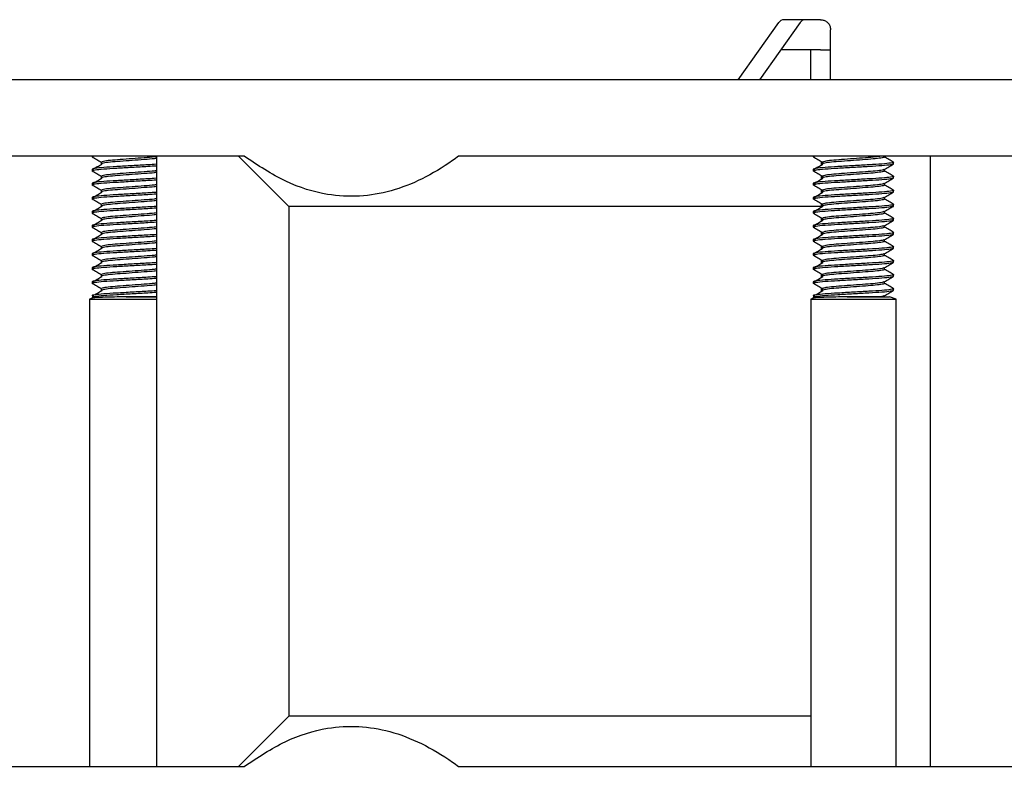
# Model space of a CAD drawing. Header units: millimetres. Extents: x 16 to 577, y 6 to 416.
# Tile 40 of 119: x 239.35 to 249.15, y 238.58 to 246.16. Entities that reach past the tile are written whole.
import ezdxf

# ---------------------------------------------------------------- set-up
doc = ezdxf.new("R2010")
doc.units = ezdxf.units.MM
doc.layers.add('SLD-0', color=7, linetype='Continuous')
doc.styles.add('SLDTEXTSTYLE0', font='TXT', dxfattribs={"width": 0.605})
doc.dimstyles.new('SLDDIMSTYLE0', dxfattribs={"dimtxt": 3.5, "dimasz": 3.5, "dimexe": 0, "dimexo": 0.0625, "dimgap": 0.875, "dimtad": 1, "dimlfac": 5, "dimrnd": 1e-09, "dimzin": 12, "dimdsep": 46, "dimtxsty": 'SLDTEXTSTYLE0', "dimsah": 1, "dimcen": 0.09, "dimadec": 0, "dimazin": 3, "dimtfac": 1, "dimtofl": 0, "dimtmove": 0, "dimatfit": 3, "dimfxl": 1, "dimfrac": 2, "dimtolj": 1, "dimtzin": 12, "dimarcsym": 0})
doc.dimstyles.new('SLDDIMSTYLE1', dxfattribs={"dimtxt": 3.5, "dimasz": 3.5, "dimexe": 0, "dimexo": 0.0625, "dimgap": 0.875, "dimtad": 1, "dimlfac": 5, "dimrnd": 1e-09, "dimzin": 12, "dimdsep": 46, "dimtxsty": 'SLDTEXTSTYLE0', "dimsah": 1, "dimcen": 0.09, "dimadec": 0, "dimazin": 3, "dimtfac": 1, "dimtmove": 0, "dimatfit": 0, "dimfxl": 1, "dimfrac": 2, "dimtolj": 1, "dimtzin": 12, "dimarcsym": 0})

# ---------------------------------------------------------------- blocks, each defined once
blk = doc.blocks.new('_D_11')
at = {"layer": 'SLD-0'}
for p, q in [((237.5252, 239.0594), (237.5252, 225.5021)), ((231.5252, 231.6594), (231.5252, 225.5021)), ((231.5252, 226.5021), (224.5252, 226.5021)), ((231.5252, 226.5021), (237.5252, 226.5021)), ((237.5252, 226.5021), (244.1565, 226.5021))]:
    blk.add_line(p, q, dxfattribs=at)
for points in [[(231.5252, 226.5021), (228.0252, 226.9621), (228.0252, 226.0421)], [(237.5252, 226.5021), (241.0252, 226.0421), (241.0252, 226.9621)]]:
    blk.add_solid(points, dxfattribs=at)
at = {"layer": 'SLD-0', "insert": (238.8092, 231.0138), "char_height": 3.5, "attachment_point": 1, "style": 'SLDTEXTSTYLE0'}
blk.add_mtext('30', dxfattribs=at)
blk = doc.blocks.new('_D_12')
at = {"layer": 'SLD-0'}
for p, q in [((298.9252, 245.5594), (298.9252, 218.6142)), ((231.5252, 231.6594), (231.5252, 218.6142)), ((231.5252, 219.6142), (298.9252, 219.6142))]:
    blk.add_line(p, q, dxfattribs=at)
for points in [[(231.5252, 219.6142), (235.0252, 219.1542), (235.0252, 220.0742)], [(298.9252, 219.6142), (295.4252, 220.0742), (295.4252, 219.1542)]]:
    blk.add_solid(points, dxfattribs=at)
at = {"layer": 'SLD-0', "insert": (261.2148, 224.1259), "char_height": 3.5, "attachment_point": 1, "style": 'SLDTEXTSTYLE0'}
blk.add_mtext('337', dxfattribs=at)

msp = doc.modelspace()

# ---------------------------------------------------------------- linework, layer by layer
at = {"color": 7, "linetype": 'Continuous', "lineweight": 25}
for p, q in [((246.5028, 245.5594), (246.9064, 246.1301)), ((247.1185, 246.1301), (246.7149, 245.5594)), ((247.0685, 246.1594), (246.9564, 246.1594)), ((247.322, 246.1594), (247.0685, 246.1594)), ((247.422, 245.5594), (247.422, 246.0594)), ((247.222, 245.8594), (246.9271, 245.8594)), ((247.222, 245.8594), (247.222, 245.5594)), ((247.322, 245.8594), (247.222, 245.8594)), ((247.322, 245.8594), (247.422, 245.8594)), ((246.5028, 245.5594), (238.0959, 245.5594)), ((246.7149, 245.5594), (246.5028, 245.5594)), ((247.222, 245.5594), (246.7149, 245.5594)), ((247.322, 245.5594), (247.222, 245.5594)), ((247.422, 245.5594), (247.322, 245.5594)), ((289.2283, 245.5594), (247.422, 245.5594)), ((241.5804, 244.7994), (238.8183, 244.7994)), ((240.0672, 244.7994), (240.0672, 244.7919)), ((240.0935, 244.7994), (240.0672, 244.7919)), ((240.7071, 244.7994), (240.7071, 238.7194)), ((241.5252, 244.7994), (242.0252, 244.2994)), ((246.4795, 244.7994), (243.7174, 244.7994)), ((247.5049, 244.7994), (246.4795, 244.7994)), ((247.2496, 244.7994), (247.2496, 244.7919)), ((247.2759, 244.7994), (247.2496, 244.7919)), ((255.0937, 244.7994), (247.5049, 244.7994)), ((247.9587, 244.7919), (247.9587, 244.7994)), ((248.4151, 244.7994), (248.4151, 238.7194)), ((240.0672, 244.6694), (240.0672, 244.6519)), ((240.1581, 244.7394), (240.1581, 244.7219)), ((247.2496, 244.6694), (247.2496, 244.6519)), ((247.3275, 244.7481), (247.3275, 244.7077)), ((247.3406, 244.7394), (247.3406, 244.7219)), ((247.9587, 244.6519), (247.9587, 244.6682)), ((248.0496, 244.7219), (248.0496, 244.7394)), ((240.1581, 244.5994), (240.1581, 244.5819)), ((247.3275, 244.6081), (247.3275, 244.5677)), ((247.3406, 244.5994), (247.3406, 244.5819)), ((248.0496, 244.5819), (248.0496, 244.5994)), ((240.0672, 244.5294), (240.0672, 244.5119)), ((240.1581, 244.4594), (240.1581, 244.4419)), ((247.2496, 244.5294), (247.2496, 244.5119)), ((247.3275, 244.4681), (247.3275, 244.4277)), ((247.3406, 244.4594), (247.3406, 244.4419)), ((247.9587, 244.5119), (247.9587, 244.5282)), ((248.0496, 244.4419), (248.0496, 244.4594)), ((240.0672, 244.3894), (240.0672, 244.3719)), ((247.2496, 244.3894), (247.2496, 244.3719)), ((247.9587, 244.3719), (247.9587, 244.3882)), ((240.1581, 244.3194), (240.1581, 244.3019)), ((242.0252, 244.2994), (242.0252, 239.2194)), ((247.3275, 244.2994), (242.0252, 244.2994)), ((247.3275, 244.3281), (247.3275, 244.2877)), ((247.3406, 244.3194), (247.3406, 244.3019)), ((248.0496, 244.3019), (248.0496, 244.3194)), ((240.0672, 244.2494), (240.0672, 244.2319)), ((240.1581, 244.1794), (240.1581, 244.1619)), ((247.2496, 244.2494), (247.2496, 244.2319)), ((247.3275, 244.1881), (247.3275, 244.1477)), ((247.3406, 244.1794), (247.3406, 244.1619)), ((247.9587, 244.2319), (247.9587, 244.2482)), ((248.0496, 244.1619), (248.0496, 244.1794)), ((240.0672, 244.1094), (240.0672, 244.0919)), ((247.2496, 244.1094), (247.2496, 244.0919)), ((247.9587, 244.0919), (247.9587, 244.1082)), ((240.0672, 243.9694), (240.0672, 243.9519)), ((240.1581, 244.0394), (240.1581, 244.0219)), ((247.2496, 243.9694), (247.2496, 243.9519)), ((247.3275, 244.0481), (247.3275, 244.0077)), ((247.3406, 244.0394), (247.3406, 244.0219)), ((248.0496, 244.0219), (248.0496, 244.0394)), ((240.1581, 243.8994), (240.1581, 243.8819)), ((247.3275, 243.9081), (247.3275, 243.8677)), ((247.3406, 243.8994), (247.3406, 243.8819)), ((247.9587, 243.9519), (247.9587, 243.9682)), ((248.0496, 243.8819), (248.0496, 243.8994)), ((240.0672, 243.8294), (240.0672, 243.8119)), ((247.2496, 243.8294), (247.2496, 243.8119)), ((247.9587, 243.8119), (247.9587, 243.8282)), ((240.0672, 243.6894), (240.0672, 243.6719)), ((240.1581, 243.7594), (240.1581, 243.7419)), ((247.2496, 243.6894), (247.2496, 243.6719)), ((247.3275, 243.7681), (247.3275, 243.7277)), ((247.3406, 243.7594), (247.3406, 243.7419)), ((247.9587, 243.6719), (247.9587, 243.6882)), ((248.0496, 243.7419), (248.0496, 243.7594)), ((240.1581, 243.6194), (240.1581, 243.6019)), ((247.3275, 243.6281), (247.3275, 243.5877)), ((247.3406, 243.6194), (247.3406, 243.6019)), ((248.0496, 243.6019), (248.0496, 243.6194)), ((240.0672, 243.5494), (240.0672, 243.5319)), ((240.1581, 243.4794), (240.1581, 243.4619)), ((247.2496, 243.5494), (247.2496, 243.5319)), ((247.3275, 243.4881), (247.3275, 243.4477)), ((247.3406, 243.4794), (247.3406, 243.4619)), ((247.9587, 243.5319), (247.9587, 243.5482)), ((248.0496, 243.4619), (248.0496, 243.4794)), ((240.0765, 243.388), (240.0418, 243.3754)), ((240.0763, 243.4068), (240.0741, 243.4054)), ((240.405, 243.3994), (240.7071, 243.3994)), ((247.259, 243.388), (247.2242, 243.3754)), ((247.2588, 243.4068), (247.2565, 243.4054)), ((247.5875, 243.3994), (248.009, 243.3994)), ((248.075, 243.3754), (248.009, 243.3994)), ((240.0418, 243.3754), (240.0418, 238.7194)), ((240.0418, 243.3754), (240.4672, 243.3754)), ((240.4672, 243.3754), (240.7071, 243.3754)), ((247.2242, 243.3754), (247.2242, 238.7194)), ((247.2242, 243.3754), (247.6496, 243.3754)), ((247.6496, 243.3754), (248.075, 243.3754)), ((248.075, 238.7194), (248.075, 243.3754)), ((242.0252, 239.2194), (241.5252, 238.7194)), ((247.2242, 239.2194), (242.0252, 239.2194)), ((238.8183, 238.7194), (241.5804, 238.7194)), ((243.7174, 238.7194), (246.4795, 238.7194)), ((246.4795, 238.7194), (247.5049, 238.7194)), ((247.5049, 238.7194), (255.0937, 238.7194))]:
    msp.add_line(p, q, dxfattribs=at)
for centre in [(246.9594, 246.0968), (247.1715, 246.0968)]:
    msp.add_arc(centre, 0.0626, 92.7971, 147.92528, dxfattribs=at)
for points, knots in [([(247.322, 246.1594), (247.3331, 246.1583), (247.3552, 246.1562), (247.3851, 246.1393), (247.4077, 246.1143), (247.4202, 246.0862), (247.4215, 246.0672), (247.422, 246.0594)], [0, 0, 0, 0, 0.213482, 0.427084, 0.638491, 0.850823, 1, 1, 1, 1]), ([(240.0679, 244.7931), (240.0829, 244.7843), (240.1131, 244.7667), (240.1433, 244.7491), (240.1584, 244.7403)], [0, 0, 0, 0, 0.500067, 1, 1, 1, 1]), ([(240.7071, 244.7771), (240.7001, 244.7761), (240.6725, 244.7721), (240.5868, 244.766), (240.4677, 244.7569), (240.3456, 244.7478), (240.2435, 244.7399), (240.172, 244.7303), (240.1627, 244.7247), (240.1581, 244.7219)], [0, 0, 0, 0, 0.052611, 0.207395, 0.367184, 0.526972, 0.681757, 0.842952, 1, 1, 1, 1]), ([(240.7071, 244.7946), (240.7001, 244.7936), (240.6725, 244.7896), (240.5868, 244.7835), (240.4677, 244.7744), (240.3456, 244.7653), (240.2436, 244.7574), (240.1739, 244.7482), (240.1648, 244.7428), (240.1606, 244.7403)], [0, 0, 0, 0, 0.0534847, 0.2108416, 0.3732851, 0.5357286, 0.6930855, 0.8569583, 1, 1, 1, 1]), ([(243.7174, 244.7994), (243.6975, 244.785), (243.4769, 244.6252), (243.1474, 244.4612), (242.7296, 244.3898), (242.3782, 244.4101), (241.9926, 244.5272), (241.7182, 244.7084), (241.5804, 244.7994)], [0, 0, 0, 0, 0.02844, 0.315773, 0.462592, 0.609408, 0.803797, 1, 1, 1, 1]), ([(247.2503, 244.7931), (247.2654, 244.7843), (247.2955, 244.7667), (247.3257, 244.7491), (247.3409, 244.7403)], [0, 0, 0, 0, 0.500067, 1, 1, 1, 1]), ([(247.9524, 244.7942), (247.9549, 244.7934), (247.9666, 244.7898), (247.9403, 244.7835), (247.8746, 244.7739), (247.7707, 244.766), (247.6497, 244.7569), (247.5282, 244.7478), (247.4258, 244.7399), (247.3544, 244.7303), (247.3451, 244.7247), (247.3406, 244.7219)], [0, 0, 0, 0, 0.032563, 0.152609, 0.275825, 0.394141, 0.516282, 0.638422, 0.756738, 0.879954, 1, 1, 1, 1]), ([(247.9248, 244.7994), (247.9077, 244.7967), (247.871, 244.791), (247.7702, 244.7835), (247.6499, 244.7744), (247.5281, 244.7653), (247.426, 244.7574), (247.3563, 244.7482), (247.3472, 244.7428), (247.343, 244.7403)], [0, 0, 0, 0, 0.127468, 0.272525, 0.422272, 0.572018, 0.717075, 0.868139, 1, 1, 1, 1]), ([(248.0481, 244.7412), (248.0328, 244.75), (248.0023, 244.7677), (247.9718, 244.7855), (247.9566, 244.7943)], [0, 0, 0, 0, 0.500292, 1, 1, 1, 1]), ([(240.7071, 244.7189), (240.6797, 244.7171), (240.6101, 244.7125), (240.4664, 244.7044), (240.3102, 244.6953), (240.1775, 244.6874), (240.0852, 244.6778), (240.0731, 244.6722), (240.0672, 244.6694)], [0, 0, 0, 0, 0.115972, 0.294186, 0.472399, 0.645055, 0.82483, 1, 1, 1, 1]), ([(240.7071, 244.7014), (240.6797, 244.6996), (240.6101, 244.695), (240.4664, 244.6869), (240.3102, 244.6778), (240.1775, 244.6699), (240.0852, 244.6603), (240.0731, 244.6547), (240.0672, 244.6519)], [0, 0, 0, 0, 0.115972, 0.294186, 0.472399, 0.645055, 0.82483, 1, 1, 1, 1]), ([(240.1628, 244.7182), (240.148, 244.7094), (240.1184, 244.6918), (240.0889, 244.6742), (240.0741, 244.6654)], [0, 0, 0, 0, 0.499949, 1, 1, 1, 1]), ([(248.0428, 244.7413), (248.0454, 244.7407), (248.0598, 244.7372), (248.0257, 244.731), (247.9408, 244.7214), (247.8064, 244.7135), (247.6497, 244.7044), (247.4924, 244.6953), (247.36, 244.6874), (247.2676, 244.6778), (247.2556, 244.6722), (247.2496, 244.6694)], [0, 0, 0, 0, 0.027659, 0.148318, 0.272148, 0.391075, 0.513829, 0.636584, 0.755511, 0.879341, 1, 1, 1, 1]), ([(248.0496, 244.7219), (248.0437, 244.7191), (248.0317, 244.7134), (247.9392, 244.7039), (247.8068, 244.696), (247.6496, 244.6869), (247.4925, 244.6778), (247.36, 244.6699), (247.2676, 244.6603), (247.2556, 244.6547), (247.2496, 244.6519)], [0, 0, 0, 0, 0.124091, 0.251443, 0.373753, 0.5, 0.626247, 0.748557, 0.875909, 1, 1, 1, 1]), ([(247.3452, 244.7182), (247.3304, 244.7094), (247.3008, 244.6918), (247.2713, 244.6742), (247.2565, 244.6654)], [0, 0, 0, 0, 0.499949, 1, 1, 1, 1]), ([(247.9521, 244.6669), (247.9485, 244.6649), (247.9396, 244.6601), (247.873, 244.6514), (247.7712, 244.6435), (247.6496, 244.6344), (247.5282, 244.6253), (247.426, 244.6174), (247.3564, 244.6082), (247.3472, 244.6028), (247.343, 244.6003)], [0, 0, 0, 0, 0.093219, 0.227043, 0.355546, 0.488203, 0.62086, 0.749363, 0.883187, 1, 1, 1, 1]), ([(247.9564, 244.6669), (247.9717, 244.6757), (248.0021, 244.6934), (248.0325, 244.7111), (248.0478, 244.7199)], [0, 0, 0, 0, 0.499789, 1, 1, 1, 1]), ([(240.7071, 244.5789), (240.6797, 244.5771), (240.6101, 244.5725), (240.4664, 244.5644), (240.3102, 244.5553), (240.1775, 244.5474), (240.0852, 244.5378), (240.0731, 244.5322), (240.0672, 244.5294)], [0, 0, 0, 0, 0.115972, 0.294186, 0.472399, 0.645055, 0.82483, 1, 1, 1, 1]), ([(240.7071, 244.5614), (240.6797, 244.5596), (240.6101, 244.555), (240.4664, 244.5469), (240.3102, 244.5378), (240.1775, 244.5299), (240.0852, 244.5203), (240.0731, 244.5147), (240.0672, 244.5119)], [0, 0, 0, 0, 0.115972, 0.294186, 0.472399, 0.645055, 0.82483, 1, 1, 1, 1]), ([(240.0679, 244.6531), (240.0829, 244.6443), (240.1131, 244.6267), (240.1433, 244.6091), (240.1584, 244.6003)], [0, 0, 0, 0, 0.500067, 1, 1, 1, 1]), ([(240.1628, 244.5782), (240.148, 244.5694), (240.1184, 244.5518), (240.0889, 244.5342), (240.0741, 244.5254)], [0, 0, 0, 0, 0.499949, 1, 1, 1, 1]), ([(240.7071, 244.6371), (240.7001, 244.6361), (240.6725, 244.6321), (240.5868, 244.626), (240.4677, 244.6169), (240.3456, 244.6078), (240.2435, 244.5999), (240.172, 244.5903), (240.1627, 244.5847), (240.1581, 244.5819)], [0, 0, 0, 0, 0.052611, 0.207395, 0.367184, 0.526972, 0.681757, 0.842952, 1, 1, 1, 1]), ([(240.7071, 244.6546), (240.7001, 244.6536), (240.6725, 244.6496), (240.5868, 244.6435), (240.4677, 244.6344), (240.3456, 244.6253), (240.2436, 244.6174), (240.1739, 244.6082), (240.1648, 244.6028), (240.1606, 244.6003)], [0, 0, 0, 0, 0.053485, 0.210842, 0.373285, 0.535729, 0.693086, 0.856958, 1, 1, 1, 1]), ([(248.0428, 244.6013), (248.0454, 244.6007), (248.0598, 244.5972), (248.0257, 244.591), (247.9408, 244.5814), (247.8064, 244.5735), (247.6497, 244.5644), (247.4924, 244.5553), (247.36, 244.5474), (247.2676, 244.5378), (247.2556, 244.5322), (247.2496, 244.5294)], [0, 0, 0, 0, 0.027659, 0.148318, 0.272148, 0.391075, 0.513829, 0.636584, 0.755511, 0.879341, 1, 1, 1, 1]), ([(248.0496, 244.5819), (248.0437, 244.5791), (248.0317, 244.5734), (247.9392, 244.5639), (247.8068, 244.556), (247.6496, 244.5469), (247.4925, 244.5378), (247.36, 244.5299), (247.2676, 244.5203), (247.2556, 244.5147), (247.2496, 244.5119)], [0, 0, 0, 0, 0.124091, 0.251443, 0.373753, 0.5, 0.626247, 0.748557, 0.875909, 1, 1, 1, 1]), ([(247.2503, 244.6531), (247.2654, 244.6443), (247.2955, 244.6267), (247.3257, 244.6091), (247.3409, 244.6003)], [0, 0, 0, 0, 0.500067, 1, 1, 1, 1]), ([(247.3452, 244.5782), (247.3304, 244.5694), (247.3008, 244.5518), (247.2713, 244.5342), (247.2565, 244.5254)], [0, 0, 0, 0, 0.499949, 1, 1, 1, 1]), ([(247.9524, 244.6542), (247.9549, 244.6534), (247.9666, 244.6498), (247.9403, 244.6435), (247.8746, 244.6339), (247.7707, 244.626), (247.6497, 244.6169), (247.5282, 244.6078), (247.4258, 244.5999), (247.3544, 244.5903), (247.3451, 244.5847), (247.3406, 244.5819)], [0, 0, 0, 0, 0.032563, 0.152609, 0.275825, 0.394141, 0.516282, 0.638422, 0.756738, 0.879954, 1, 1, 1, 1]), ([(247.9564, 244.5269), (247.9717, 244.5357), (248.0021, 244.5534), (248.0325, 244.5711), (248.0478, 244.5799)], [0, 0, 0, 0, 0.499789, 1, 1, 1, 1]), ([(248.0481, 244.6012), (248.0328, 244.61), (248.0023, 244.6277), (247.9718, 244.6455), (247.9566, 244.6543)], [0, 0, 0, 0, 0.500292, 1, 1, 1, 1]), ([(240.0679, 244.5131), (240.0829, 244.5043), (240.1131, 244.4867), (240.1433, 244.4691), (240.1584, 244.4603)], [0, 0, 0, 0, 0.500067, 1, 1, 1, 1]), ([(240.7071, 244.4971), (240.7001, 244.4961), (240.6725, 244.4921), (240.5868, 244.486), (240.4677, 244.4769), (240.3456, 244.4678), (240.2435, 244.4599), (240.172, 244.4503), (240.1627, 244.4447), (240.1581, 244.4419)], [0, 0, 0, 0, 0.052611, 0.207395, 0.367184, 0.526972, 0.681757, 0.842952, 1, 1, 1, 1]), ([(240.7071, 244.5146), (240.7001, 244.5136), (240.6725, 244.5096), (240.5868, 244.5035), (240.4677, 244.4944), (240.3456, 244.4853), (240.2436, 244.4774), (240.1739, 244.4682), (240.1648, 244.4628), (240.1606, 244.4603)], [0, 0, 0, 0, 0.0534847, 0.2108416, 0.3732851, 0.5357286, 0.6930855, 0.8569583, 1, 1, 1, 1]), ([(248.0428, 244.4613), (248.0454, 244.4607), (248.0598, 244.4572), (248.0257, 244.451), (247.9408, 244.4414), (247.8064, 244.4335), (247.6497, 244.4244), (247.4924, 244.4153), (247.36, 244.4074), (247.2676, 244.3978), (247.2556, 244.3922), (247.2496, 244.3894)], [0, 0, 0, 0, 0.027659, 0.148318, 0.272148, 0.391075, 0.513829, 0.636584, 0.755511, 0.879341, 1, 1, 1, 1]), ([(247.2503, 244.5131), (247.2654, 244.5043), (247.2955, 244.4867), (247.3257, 244.4691), (247.3409, 244.4603)], [0, 0, 0, 0, 0.500067, 1, 1, 1, 1]), ([(247.9524, 244.5142), (247.9549, 244.5134), (247.9666, 244.5098), (247.9403, 244.5035), (247.8746, 244.4939), (247.7707, 244.486), (247.6497, 244.4769), (247.5282, 244.4678), (247.4258, 244.4599), (247.3544, 244.4503), (247.3451, 244.4447), (247.3406, 244.4419)], [0, 0, 0, 0, 0.032563, 0.152609, 0.275825, 0.394141, 0.516282, 0.638422, 0.756738, 0.879954, 1, 1, 1, 1]), ([(247.9521, 244.5269), (247.9485, 244.5249), (247.9396, 244.5201), (247.873, 244.5114), (247.7712, 244.5035), (247.6496, 244.4944), (247.5282, 244.4853), (247.426, 244.4774), (247.3564, 244.4682), (247.3472, 244.4628), (247.343, 244.4603)], [0, 0, 0, 0, 0.093219, 0.227043, 0.355546, 0.488203, 0.62086, 0.749363, 0.883187, 1, 1, 1, 1]), ([(248.0481, 244.4612), (248.0328, 244.47), (248.0023, 244.4877), (247.9718, 244.5055), (247.9566, 244.5143)], [0, 0, 0, 0, 0.500292, 1, 1, 1, 1]), ([(240.7071, 244.4389), (240.6797, 244.4371), (240.6101, 244.4325), (240.4664, 244.4244), (240.3102, 244.4153), (240.1775, 244.4074), (240.0852, 244.3978), (240.0731, 244.3922), (240.0672, 244.3894)], [0, 0, 0, 0, 0.1159721, 0.2941855, 0.4723989, 0.6450552, 0.8248295, 1, 1, 1, 1]), ([(240.7071, 244.4214), (240.6797, 244.4196), (240.6101, 244.415), (240.4664, 244.4069), (240.3102, 244.3978), (240.1775, 244.3899), (240.0852, 244.3803), (240.0731, 244.3747), (240.0672, 244.3719)], [0, 0, 0, 0, 0.115972, 0.294186, 0.472399, 0.645055, 0.82483, 1, 1, 1, 1]), ([(240.0679, 244.3731), (240.0829, 244.3643), (240.1131, 244.3467), (240.1433, 244.3291), (240.1584, 244.3203)], [0, 0, 0, 0, 0.500067, 1, 1, 1, 1]), ([(240.1628, 244.4382), (240.148, 244.4294), (240.1184, 244.4118), (240.0889, 244.3942), (240.0741, 244.3854)], [0, 0, 0, 0, 0.499949, 1, 1, 1, 1]), ([(240.7071, 244.3746), (240.7001, 244.3736), (240.6725, 244.3696), (240.5868, 244.3635), (240.4677, 244.3544), (240.3456, 244.3453), (240.2436, 244.3374), (240.1739, 244.3282), (240.1648, 244.3228), (240.1606, 244.3203)], [0, 0, 0, 0, 0.053485, 0.210842, 0.373285, 0.535729, 0.693086, 0.856958, 1, 1, 1, 1]), ([(248.0496, 244.4419), (248.0437, 244.4391), (248.0317, 244.4334), (247.9392, 244.4239), (247.8068, 244.416), (247.6496, 244.4069), (247.4925, 244.3978), (247.36, 244.3899), (247.2676, 244.3803), (247.2556, 244.3747), (247.2496, 244.3719)], [0, 0, 0, 0, 0.124091, 0.251443, 0.373753, 0.5, 0.626247, 0.748557, 0.875909, 1, 1, 1, 1]), ([(247.2503, 244.3731), (247.2654, 244.3643), (247.2955, 244.3467), (247.3257, 244.3291), (247.3409, 244.3203)], [0, 0, 0, 0, 0.500067, 1, 1, 1, 1]), ([(247.3452, 244.4382), (247.3304, 244.4294), (247.3008, 244.4118), (247.2713, 244.3942), (247.2565, 244.3854)], [0, 0, 0, 0, 0.499949, 1, 1, 1, 1]), ([(247.9524, 244.3742), (247.9549, 244.3734), (247.9666, 244.3698), (247.9403, 244.3635), (247.8746, 244.3539), (247.7707, 244.346), (247.6497, 244.3369), (247.5282, 244.3278), (247.4258, 244.3199), (247.3544, 244.3103), (247.3451, 244.3047), (247.3406, 244.3019)], [0, 0, 0, 0, 0.032563, 0.152609, 0.275825, 0.394141, 0.516282, 0.638422, 0.756738, 0.879954, 1, 1, 1, 1]), ([(247.9521, 244.3869), (247.9485, 244.3849), (247.9396, 244.3801), (247.873, 244.3714), (247.7712, 244.3635), (247.6496, 244.3544), (247.5282, 244.3453), (247.426, 244.3374), (247.3564, 244.3282), (247.3472, 244.3228), (247.343, 244.3203)], [0, 0, 0, 0, 0.093219, 0.227043, 0.355546, 0.488203, 0.62086, 0.749363, 0.883187, 1, 1, 1, 1]), ([(247.9564, 244.3869), (247.9717, 244.3957), (248.0021, 244.4134), (248.0325, 244.4311), (248.0478, 244.4399)], [0, 0, 0, 0, 0.499789, 1, 1, 1, 1]), ([(248.0481, 244.3212), (248.0328, 244.33), (248.0023, 244.3477), (247.9718, 244.3655), (247.9566, 244.3743)], [0, 0, 0, 0, 0.500292, 1, 1, 1, 1]), ([(240.7071, 244.2989), (240.6797, 244.2971), (240.6101, 244.2925), (240.4664, 244.2844), (240.3102, 244.2753), (240.1775, 244.2674), (240.0852, 244.2578), (240.0731, 244.2522), (240.0672, 244.2494)], [0, 0, 0, 0, 0.115972, 0.294186, 0.472399, 0.645055, 0.82483, 1, 1, 1, 1]), ([(240.7071, 244.2814), (240.6797, 244.2796), (240.6101, 244.275), (240.4664, 244.2669), (240.3102, 244.2578), (240.1775, 244.2499), (240.0852, 244.2403), (240.0731, 244.2347), (240.0672, 244.2319)], [0, 0, 0, 0, 0.115972, 0.294186, 0.472399, 0.645055, 0.82483, 1, 1, 1, 1]), ([(240.1628, 244.2982), (240.148, 244.2894), (240.1184, 244.2718), (240.0889, 244.2542), (240.0741, 244.2454)], [0, 0, 0, 0, 0.499949, 1, 1, 1, 1]), ([(240.7071, 244.3571), (240.7001, 244.3561), (240.6725, 244.3521), (240.5868, 244.346), (240.4677, 244.3369), (240.3456, 244.3278), (240.2435, 244.3199), (240.172, 244.3103), (240.1627, 244.3047), (240.1581, 244.3019)], [0, 0, 0, 0, 0.052611, 0.207395, 0.367184, 0.526972, 0.681757, 0.842952, 1, 1, 1, 1]), ([(248.0428, 244.3213), (248.0454, 244.3207), (248.0598, 244.3172), (248.0257, 244.311), (247.9408, 244.3014), (247.8064, 244.2935), (247.6497, 244.2844), (247.4924, 244.2753), (247.36, 244.2674), (247.2676, 244.2578), (247.2556, 244.2522), (247.2496, 244.2494)], [0, 0, 0, 0, 0.0276587, 0.1483176, 0.2721475, 0.3910746, 0.5138294, 0.6365842, 0.7555112, 0.8793412, 1, 1, 1, 1]), ([(248.0496, 244.3019), (248.0437, 244.2991), (248.0317, 244.2934), (247.9392, 244.2839), (247.8068, 244.276), (247.6496, 244.2669), (247.4925, 244.2578), (247.36, 244.2499), (247.2676, 244.2403), (247.2556, 244.2347), (247.2496, 244.2319)], [0, 0, 0, 0, 0.124091, 0.251443, 0.373753, 0.5, 0.626247, 0.748557, 0.875909, 1, 1, 1, 1]), ([(247.3452, 244.2982), (247.3304, 244.2894), (247.3008, 244.2718), (247.2713, 244.2542), (247.2565, 244.2454)], [0, 0, 0, 0, 0.499949, 1, 1, 1, 1]), ([(247.9564, 244.2469), (247.9717, 244.2557), (248.0021, 244.2734), (248.0325, 244.2911), (248.0478, 244.2999)], [0, 0, 0, 0, 0.499789, 1, 1, 1, 1]), ([(240.0679, 244.2331), (240.0829, 244.2243), (240.1131, 244.2067), (240.1433, 244.1891), (240.1584, 244.1803)], [0, 0, 0, 0, 0.5000665, 1, 1, 1, 1]), ([(240.7071, 244.2171), (240.7001, 244.2161), (240.6725, 244.2121), (240.5868, 244.206), (240.4677, 244.1969), (240.3456, 244.1878), (240.2435, 244.1799), (240.172, 244.1703), (240.1627, 244.1647), (240.1581, 244.1619)], [0, 0, 0, 0, 0.052611, 0.207395, 0.367184, 0.526972, 0.681757, 0.842952, 1, 1, 1, 1]), ([(240.7071, 244.2346), (240.7001, 244.2336), (240.6725, 244.2296), (240.5868, 244.2235), (240.4677, 244.2144), (240.3456, 244.2053), (240.2436, 244.1974), (240.1739, 244.1882), (240.1648, 244.1828), (240.1606, 244.1803)], [0, 0, 0, 0, 0.053485, 0.210842, 0.373285, 0.535729, 0.693086, 0.856958, 1, 1, 1, 1]), ([(248.0428, 244.1813), (248.0454, 244.1807), (248.0598, 244.1772), (248.0257, 244.171), (247.9408, 244.1614), (247.8064, 244.1535), (247.6497, 244.1444), (247.4924, 244.1353), (247.36, 244.1274), (247.2676, 244.1178), (247.2556, 244.1122), (247.2496, 244.1094)], [0, 0, 0, 0, 0.0276587, 0.1483176, 0.2721475, 0.3910746, 0.5138294, 0.6365842, 0.7555112, 0.8793412, 1, 1, 1, 1]), ([(247.2503, 244.2331), (247.2654, 244.2243), (247.2955, 244.2067), (247.3257, 244.1891), (247.3409, 244.1803)], [0, 0, 0, 0, 0.5000665, 1, 1, 1, 1]), ([(247.9524, 244.2342), (247.9549, 244.2334), (247.9666, 244.2298), (247.9403, 244.2235), (247.8746, 244.2139), (247.7707, 244.206), (247.6497, 244.1969), (247.5282, 244.1878), (247.4258, 244.1799), (247.3544, 244.1703), (247.3451, 244.1647), (247.3406, 244.1619)], [0, 0, 0, 0, 0.032563, 0.152609, 0.275825, 0.394141, 0.516282, 0.638422, 0.756738, 0.879954, 1, 1, 1, 1]), ([(247.9521, 244.2469), (247.9485, 244.2449), (247.9396, 244.2401), (247.873, 244.2314), (247.7712, 244.2235), (247.6496, 244.2144), (247.5282, 244.2053), (247.426, 244.1974), (247.3564, 244.1882), (247.3472, 244.1828), (247.343, 244.1803)], [0, 0, 0, 0, 0.093219, 0.227043, 0.355546, 0.488203, 0.62086, 0.749363, 0.883187, 1, 1, 1, 1]), ([(248.0481, 244.1812), (248.0328, 244.19), (248.0023, 244.2077), (247.9718, 244.2255), (247.9566, 244.2343)], [0, 0, 0, 0, 0.500292, 1, 1, 1, 1]), ([(240.7071, 244.1589), (240.6797, 244.1571), (240.6101, 244.1525), (240.4664, 244.1444), (240.3102, 244.1353), (240.1775, 244.1274), (240.0852, 244.1178), (240.0731, 244.1122), (240.0672, 244.1094)], [0, 0, 0, 0, 0.115972, 0.294186, 0.472399, 0.645055, 0.82483, 1, 1, 1, 1]), ([(240.7071, 244.1414), (240.6797, 244.1396), (240.6101, 244.135), (240.4664, 244.1269), (240.3102, 244.1178), (240.1775, 244.1099), (240.0852, 244.1003), (240.0731, 244.0947), (240.0672, 244.0919)], [0, 0, 0, 0, 0.115972, 0.294186, 0.472399, 0.645055, 0.82483, 1, 1, 1, 1]), ([(240.0679, 244.0931), (240.0829, 244.0843), (240.1131, 244.0667), (240.1433, 244.0491), (240.1584, 244.0403)], [0, 0, 0, 0, 0.500067, 1, 1, 1, 1]), ([(240.1628, 244.1582), (240.148, 244.1494), (240.1184, 244.1318), (240.0889, 244.1142), (240.0741, 244.1054)], [0, 0, 0, 0, 0.499949, 1, 1, 1, 1]), ([(240.7071, 244.0771), (240.7001, 244.0761), (240.6725, 244.0721), (240.5868, 244.066), (240.4677, 244.0569), (240.3456, 244.0478), (240.2435, 244.0399), (240.172, 244.0303), (240.1627, 244.0247), (240.1581, 244.0219)], [0, 0, 0, 0, 0.052611, 0.207395, 0.367184, 0.526972, 0.681757, 0.842952, 1, 1, 1, 1]), ([(240.7071, 244.0946), (240.7001, 244.0936), (240.6725, 244.0896), (240.5868, 244.0835), (240.4677, 244.0744), (240.3456, 244.0653), (240.2436, 244.0574), (240.1739, 244.0482), (240.1648, 244.0428), (240.1606, 244.0403)], [0, 0, 0, 0, 0.053485, 0.210842, 0.373285, 0.535729, 0.693086, 0.856958, 1, 1, 1, 1]), ([(248.0496, 244.1619), (248.0437, 244.1591), (248.0317, 244.1534), (247.9392, 244.1439), (247.8068, 244.136), (247.6496, 244.1269), (247.4925, 244.1178), (247.36, 244.1099), (247.2676, 244.1003), (247.2556, 244.0947), (247.2496, 244.0919)], [0, 0, 0, 0, 0.124091, 0.251443, 0.373753, 0.5, 0.626247, 0.748557, 0.875909, 1, 1, 1, 1]), ([(247.2503, 244.0931), (247.2654, 244.0843), (247.2955, 244.0667), (247.3257, 244.0491), (247.3409, 244.0403)], [0, 0, 0, 0, 0.500067, 1, 1, 1, 1]), ([(247.3452, 244.1582), (247.3304, 244.1494), (247.3008, 244.1318), (247.2713, 244.1142), (247.2565, 244.1054)], [0, 0, 0, 0, 0.499949, 1, 1, 1, 1]), ([(247.9524, 244.0942), (247.9549, 244.0934), (247.9666, 244.0898), (247.9403, 244.0835), (247.8746, 244.0739), (247.7707, 244.066), (247.6497, 244.0569), (247.5282, 244.0478), (247.4258, 244.0399), (247.3544, 244.0303), (247.3451, 244.0247), (247.3406, 244.0219)], [0, 0, 0, 0, 0.032563, 0.152609, 0.275825, 0.394141, 0.516282, 0.638422, 0.756738, 0.879954, 1, 1, 1, 1]), ([(247.9521, 244.1069), (247.9485, 244.1049), (247.9396, 244.1001), (247.873, 244.0914), (247.7712, 244.0835), (247.6496, 244.0744), (247.5282, 244.0653), (247.426, 244.0574), (247.3564, 244.0482), (247.3472, 244.0428), (247.343, 244.0403)], [0, 0, 0, 0, 0.093219, 0.227043, 0.355546, 0.488203, 0.62086, 0.749363, 0.883187, 1, 1, 1, 1]), ([(247.9564, 244.1069), (247.9717, 244.1157), (248.0021, 244.1334), (248.0325, 244.1511), (248.0478, 244.1599)], [0, 0, 0, 0, 0.499789, 1, 1, 1, 1]), ([(248.0481, 244.0412), (248.0328, 244.05), (248.0023, 244.0677), (247.9718, 244.0855), (247.9566, 244.0943)], [0, 0, 0, 0, 0.500292, 1, 1, 1, 1]), ([(240.7071, 244.0189), (240.6797, 244.0171), (240.6101, 244.0125), (240.4664, 244.0044), (240.3102, 243.9953), (240.1775, 243.9874), (240.0852, 243.9778), (240.0731, 243.9722), (240.0672, 243.9694)], [0, 0, 0, 0, 0.115972, 0.294186, 0.472399, 0.645055, 0.82483, 1, 1, 1, 1]), ([(240.7071, 244.0014), (240.6797, 243.9996), (240.6101, 243.995), (240.4664, 243.9869), (240.3102, 243.9778), (240.1775, 243.9699), (240.0852, 243.9603), (240.0731, 243.9547), (240.0672, 243.9519)], [0, 0, 0, 0, 0.115972, 0.294186, 0.472399, 0.645055, 0.82483, 1, 1, 1, 1]), ([(240.1628, 244.0182), (240.148, 244.0094), (240.1184, 243.9918), (240.0889, 243.9742), (240.0741, 243.9654)], [0, 0, 0, 0, 0.499949, 1, 1, 1, 1]), ([(248.0428, 244.0413), (248.0454, 244.0407), (248.0598, 244.0372), (248.0257, 244.031), (247.9408, 244.0214), (247.8064, 244.0135), (247.6497, 244.0044), (247.4924, 243.9953), (247.36, 243.9874), (247.2676, 243.9778), (247.2556, 243.9722), (247.2496, 243.9694)], [0, 0, 0, 0, 0.027659, 0.148318, 0.272148, 0.391075, 0.513829, 0.636584, 0.755511, 0.879341, 1, 1, 1, 1]), ([(248.0496, 244.0219), (248.0437, 244.0191), (248.0317, 244.0134), (247.9392, 244.0039), (247.8068, 243.996), (247.6496, 243.9869), (247.4925, 243.9778), (247.36, 243.9699), (247.2676, 243.9603), (247.2556, 243.9547), (247.2496, 243.9519)], [0, 0, 0, 0, 0.124091, 0.251443, 0.373753, 0.5, 0.626247, 0.748557, 0.875909, 1, 1, 1, 1]), ([(247.3452, 244.0182), (247.3304, 244.0094), (247.3008, 243.9918), (247.2713, 243.9742), (247.2565, 243.9654)], [0, 0, 0, 0, 0.499949, 1, 1, 1, 1]), ([(247.9564, 243.9669), (247.9717, 243.9757), (248.0021, 243.9934), (248.0325, 244.0111), (248.0478, 244.0199)], [0, 0, 0, 0, 0.499789, 1, 1, 1, 1]), ([(240.7071, 243.8789), (240.6797, 243.8771), (240.6101, 243.8725), (240.4664, 243.8644), (240.3102, 243.8553), (240.1775, 243.8474), (240.0852, 243.8378), (240.0731, 243.8322), (240.0672, 243.8294)], [0, 0, 0, 0, 0.115972, 0.294186, 0.472399, 0.645055, 0.82483, 1, 1, 1, 1]), ([(240.0679, 243.9531), (240.0829, 243.9443), (240.1131, 243.9267), (240.1433, 243.9091), (240.1584, 243.9003)], [0, 0, 0, 0, 0.500067, 1, 1, 1, 1]), ([(240.1628, 243.8782), (240.148, 243.8694), (240.1184, 243.8518), (240.0889, 243.8342), (240.0741, 243.8254)], [0, 0, 0, 0, 0.499949, 1, 1, 1, 1]), ([(240.7071, 243.9371), (240.7001, 243.9361), (240.6725, 243.9321), (240.5868, 243.926), (240.4677, 243.9169), (240.3456, 243.9078), (240.2435, 243.8999), (240.172, 243.8903), (240.1627, 243.8847), (240.1581, 243.8819)], [0, 0, 0, 0, 0.052611, 0.207395, 0.367184, 0.526972, 0.681757, 0.842952, 1, 1, 1, 1]), ([(240.7071, 243.9546), (240.7001, 243.9536), (240.6725, 243.9496), (240.5868, 243.9435), (240.4677, 243.9344), (240.3456, 243.9253), (240.2436, 243.9174), (240.1739, 243.9082), (240.1648, 243.9028), (240.1606, 243.9003)], [0, 0, 0, 0, 0.053485, 0.210842, 0.373285, 0.535729, 0.693086, 0.856958, 1, 1, 1, 1]), ([(248.0428, 243.9013), (248.0454, 243.9007), (248.0598, 243.8972), (248.0257, 243.891), (247.9408, 243.8814), (247.8064, 243.8735), (247.6497, 243.8644), (247.4924, 243.8553), (247.36, 243.8474), (247.2676, 243.8378), (247.2556, 243.8322), (247.2496, 243.8294)], [0, 0, 0, 0, 0.0276587, 0.1483176, 0.2721475, 0.3910746, 0.5138294, 0.6365842, 0.7555112, 0.8793412, 1, 1, 1, 1]), ([(248.0496, 243.8819), (248.0437, 243.8791), (248.0317, 243.8734), (247.9392, 243.8639), (247.8068, 243.856), (247.6496, 243.8469), (247.4925, 243.8378), (247.36, 243.8299), (247.2676, 243.8203), (247.2556, 243.8147), (247.2496, 243.8119)], [0, 0, 0, 0, 0.124091, 0.251443, 0.373753, 0.5, 0.626247, 0.748557, 0.875909, 1, 1, 1, 1]), ([(247.2503, 243.9531), (247.2654, 243.9443), (247.2955, 243.9267), (247.3257, 243.9091), (247.3409, 243.9003)], [0, 0, 0, 0, 0.500067, 1, 1, 1, 1]), ([(247.3452, 243.8782), (247.3304, 243.8694), (247.3008, 243.8518), (247.2713, 243.8342), (247.2565, 243.8254)], [0, 0, 0, 0, 0.499949, 1, 1, 1, 1]), ([(247.9524, 243.9542), (247.9549, 243.9534), (247.9666, 243.9498), (247.9403, 243.9435), (247.8746, 243.9339), (247.7707, 243.926), (247.6497, 243.9169), (247.5282, 243.9078), (247.4258, 243.8999), (247.3544, 243.8903), (247.3451, 243.8847), (247.3406, 243.8819)], [0, 0, 0, 0, 0.0325632, 0.1526094, 0.2758248, 0.3941409, 0.5162816, 0.6384223, 0.7567384, 0.8799537, 1, 1, 1, 1]), ([(247.9521, 243.9669), (247.9485, 243.9649), (247.9396, 243.9601), (247.873, 243.9514), (247.7712, 243.9435), (247.6496, 243.9344), (247.5282, 243.9253), (247.426, 243.9174), (247.3564, 243.9082), (247.3472, 243.9028), (247.343, 243.9003)], [0, 0, 0, 0, 0.093219, 0.227043, 0.355546, 0.488203, 0.62086, 0.749363, 0.883187, 1, 1, 1, 1]), ([(247.9564, 243.8269), (247.9717, 243.8357), (248.0021, 243.8534), (248.0325, 243.8711), (248.0478, 243.8799)], [0, 0, 0, 0, 0.499789, 1, 1, 1, 1]), ([(248.0481, 243.9012), (248.0328, 243.91), (248.0023, 243.9277), (247.9718, 243.9455), (247.9566, 243.9543)], [0, 0, 0, 0, 0.500292, 1, 1, 1, 1]), ([(240.7071, 243.8614), (240.6797, 243.8596), (240.6101, 243.855), (240.4664, 243.8469), (240.3102, 243.8378), (240.1775, 243.8299), (240.0852, 243.8203), (240.0731, 243.8147), (240.0672, 243.8119)], [0, 0, 0, 0, 0.115972, 0.294186, 0.472399, 0.645055, 0.82483, 1, 1, 1, 1]), ([(240.0679, 243.8131), (240.0829, 243.8043), (240.1131, 243.7867), (240.1433, 243.7691), (240.1584, 243.7603)], [0, 0, 0, 0, 0.500067, 1, 1, 1, 1]), ([(240.7071, 243.7971), (240.7001, 243.7961), (240.6725, 243.7921), (240.5868, 243.786), (240.4677, 243.7769), (240.3456, 243.7678), (240.2435, 243.7599), (240.172, 243.7503), (240.1627, 243.7447), (240.1581, 243.7419)], [0, 0, 0, 0, 0.052611, 0.207395, 0.367184, 0.526972, 0.681757, 0.842952, 1, 1, 1, 1]), ([(240.7071, 243.8146), (240.7001, 243.8136), (240.6725, 243.8096), (240.5868, 243.8035), (240.4677, 243.7944), (240.3456, 243.7853), (240.2436, 243.7774), (240.1739, 243.7682), (240.1648, 243.7628), (240.1606, 243.7603)], [0, 0, 0, 0, 0.053485, 0.210842, 0.373285, 0.535729, 0.693086, 0.856958, 1, 1, 1, 1]), ([(247.2503, 243.8131), (247.2654, 243.8043), (247.2955, 243.7867), (247.3257, 243.7691), (247.3409, 243.7603)], [0, 0, 0, 0, 0.500067, 1, 1, 1, 1]), ([(247.9524, 243.8142), (247.9549, 243.8134), (247.9666, 243.8098), (247.9403, 243.8035), (247.8746, 243.7939), (247.7707, 243.786), (247.6497, 243.7769), (247.5282, 243.7678), (247.4258, 243.7599), (247.3544, 243.7503), (247.3451, 243.7447), (247.3406, 243.7419)], [0, 0, 0, 0, 0.032563, 0.152609, 0.275825, 0.394141, 0.516282, 0.638422, 0.756738, 0.879954, 1, 1, 1, 1]), ([(247.9521, 243.8269), (247.9485, 243.8249), (247.9396, 243.8201), (247.873, 243.8114), (247.7712, 243.8035), (247.6496, 243.7944), (247.5282, 243.7853), (247.426, 243.7774), (247.3564, 243.7682), (247.3472, 243.7628), (247.343, 243.7603)], [0, 0, 0, 0, 0.093219, 0.227043, 0.355546, 0.488203, 0.62086, 0.749363, 0.883187, 1, 1, 1, 1]), ([(248.0481, 243.7612), (248.0328, 243.77), (248.0023, 243.7877), (247.9718, 243.8055), (247.9566, 243.8143)], [0, 0, 0, 0, 0.500292, 1, 1, 1, 1]), ([(240.7071, 243.7389), (240.6797, 243.7371), (240.6101, 243.7325), (240.4664, 243.7244), (240.3102, 243.7153), (240.1775, 243.7074), (240.0852, 243.6978), (240.0731, 243.6922), (240.0672, 243.6894)], [0, 0, 0, 0, 0.115972, 0.294186, 0.472399, 0.645055, 0.82483, 1, 1, 1, 1]), ([(240.7071, 243.7214), (240.6797, 243.7196), (240.6101, 243.715), (240.4664, 243.7069), (240.3102, 243.6978), (240.1775, 243.6899), (240.0852, 243.6803), (240.0731, 243.6747), (240.0672, 243.6719)], [0, 0, 0, 0, 0.115972, 0.294186, 0.472399, 0.645055, 0.82483, 1, 1, 1, 1]), ([(240.1628, 243.7382), (240.148, 243.7294), (240.1184, 243.7118), (240.0889, 243.6942), (240.0741, 243.6854)], [0, 0, 0, 0, 0.499949, 1, 1, 1, 1]), ([(248.0428, 243.7613), (248.0454, 243.7607), (248.0598, 243.7572), (248.0257, 243.751), (247.9408, 243.7414), (247.8064, 243.7335), (247.6497, 243.7244), (247.4924, 243.7153), (247.36, 243.7074), (247.2676, 243.6978), (247.2556, 243.6922), (247.2496, 243.6894)], [0, 0, 0, 0, 0.027659, 0.148318, 0.272148, 0.391075, 0.513829, 0.636584, 0.755511, 0.879341, 1, 1, 1, 1]), ([(248.0496, 243.7419), (248.0437, 243.7391), (248.0317, 243.7334), (247.9392, 243.7239), (247.8068, 243.716), (247.6496, 243.7069), (247.4925, 243.6978), (247.36, 243.6899), (247.2676, 243.6803), (247.2556, 243.6747), (247.2496, 243.6719)], [0, 0, 0, 0, 0.124091, 0.251443, 0.373753, 0.5, 0.626247, 0.748557, 0.875909, 1, 1, 1, 1]), ([(247.3452, 243.7382), (247.3304, 243.7294), (247.3008, 243.7118), (247.2713, 243.6942), (247.2565, 243.6854)], [0, 0, 0, 0, 0.499949, 1, 1, 1, 1]), ([(247.9521, 243.6869), (247.9485, 243.6849), (247.9396, 243.6801), (247.873, 243.6714), (247.7712, 243.6635), (247.6496, 243.6544), (247.5282, 243.6453), (247.426, 243.6374), (247.3564, 243.6282), (247.3472, 243.6228), (247.343, 243.6203)], [0, 0, 0, 0, 0.093219, 0.227043, 0.355546, 0.488203, 0.62086, 0.749363, 0.883187, 1, 1, 1, 1]), ([(247.9564, 243.6869), (247.9717, 243.6957), (248.0021, 243.7134), (248.0325, 243.7311), (248.0478, 243.7399)], [0, 0, 0, 0, 0.499789, 1, 1, 1, 1]), ([(240.7071, 243.5989), (240.6797, 243.5971), (240.6101, 243.5925), (240.4664, 243.5844), (240.3102, 243.5753), (240.1775, 243.5674), (240.0852, 243.5578), (240.0731, 243.5522), (240.0672, 243.5494)], [0, 0, 0, 0, 0.115972, 0.294186, 0.472399, 0.645055, 0.82483, 1, 1, 1, 1]), ([(240.7071, 243.5814), (240.6797, 243.5796), (240.6101, 243.575), (240.4664, 243.5669), (240.3102, 243.5578), (240.1775, 243.5499), (240.0852, 243.5403), (240.0731, 243.5347), (240.0672, 243.5319)], [0, 0, 0, 0, 0.115972, 0.294186, 0.472399, 0.645055, 0.82483, 1, 1, 1, 1]), ([(240.0679, 243.6731), (240.0829, 243.6643), (240.1131, 243.6467), (240.1433, 243.6291), (240.1584, 243.6203)], [0, 0, 0, 0, 0.500067, 1, 1, 1, 1]), ([(240.1628, 243.5982), (240.148, 243.5894), (240.1184, 243.5718), (240.0889, 243.5542), (240.0741, 243.5454)], [0, 0, 0, 0, 0.499949, 1, 1, 1, 1]), ([(240.7071, 243.6571), (240.7001, 243.6561), (240.6725, 243.6521), (240.5868, 243.646), (240.4677, 243.6369), (240.3456, 243.6278), (240.2435, 243.6199), (240.172, 243.6103), (240.1627, 243.6047), (240.1581, 243.6019)], [0, 0, 0, 0, 0.052611, 0.207395, 0.367184, 0.526972, 0.681757, 0.842952, 1, 1, 1, 1]), ([(240.7071, 243.6746), (240.7001, 243.6736), (240.6725, 243.6696), (240.5868, 243.6635), (240.4677, 243.6544), (240.3456, 243.6453), (240.2436, 243.6374), (240.1739, 243.6282), (240.1648, 243.6228), (240.1606, 243.6203)], [0, 0, 0, 0, 0.053485, 0.210842, 0.373285, 0.535729, 0.693086, 0.856958, 1, 1, 1, 1]), ([(248.0428, 243.6213), (248.0454, 243.6207), (248.0598, 243.6172), (248.0257, 243.611), (247.9408, 243.6014), (247.8064, 243.5935), (247.6497, 243.5844), (247.4924, 243.5753), (247.36, 243.5674), (247.2676, 243.5578), (247.2556, 243.5522), (247.2496, 243.5494)], [0, 0, 0, 0, 0.027659, 0.148318, 0.272148, 0.391075, 0.513829, 0.636584, 0.755511, 0.879341, 1, 1, 1, 1]), ([(248.0496, 243.6019), (248.0437, 243.5991), (248.0317, 243.5934), (247.9392, 243.5839), (247.8068, 243.576), (247.6496, 243.5669), (247.4925, 243.5578), (247.36, 243.5499), (247.2676, 243.5403), (247.2556, 243.5347), (247.2496, 243.5319)], [0, 0, 0, 0, 0.124091, 0.251443, 0.373753, 0.5, 0.626247, 0.748557, 0.875909, 1, 1, 1, 1]), ([(247.2503, 243.6731), (247.2654, 243.6643), (247.2955, 243.6467), (247.3257, 243.6291), (247.3409, 243.6203)], [0, 0, 0, 0, 0.500067, 1, 1, 1, 1]), ([(247.3452, 243.5982), (247.3304, 243.5894), (247.3008, 243.5718), (247.2713, 243.5542), (247.2565, 243.5454)], [0, 0, 0, 0, 0.499949, 1, 1, 1, 1]), ([(247.9524, 243.6742), (247.9549, 243.6734), (247.9666, 243.6698), (247.9403, 243.6635), (247.8746, 243.6539), (247.7707, 243.646), (247.6497, 243.6369), (247.5282, 243.6278), (247.4258, 243.6199), (247.3544, 243.6103), (247.3451, 243.6047), (247.3406, 243.6019)], [0, 0, 0, 0, 0.032563, 0.152609, 0.275825, 0.394141, 0.516282, 0.638422, 0.756738, 0.879954, 1, 1, 1, 1]), ([(247.9564, 243.5469), (247.9717, 243.5557), (248.0021, 243.5734), (248.0325, 243.5911), (248.0478, 243.5999)], [0, 0, 0, 0, 0.499789, 1, 1, 1, 1]), ([(248.0481, 243.6212), (248.0328, 243.63), (248.0023, 243.6477), (247.9718, 243.6655), (247.9566, 243.6743)], [0, 0, 0, 0, 0.500292, 1, 1, 1, 1]), ([(240.0679, 243.5331), (240.0829, 243.5243), (240.1131, 243.5067), (240.1433, 243.4891), (240.1584, 243.4803)], [0, 0, 0, 0, 0.500067, 1, 1, 1, 1]), ([(240.7071, 243.5171), (240.7001, 243.5161), (240.6725, 243.5121), (240.5868, 243.506), (240.4677, 243.4969), (240.3456, 243.4878), (240.2435, 243.4799), (240.172, 243.4703), (240.1627, 243.4647), (240.1581, 243.4619)], [0, 0, 0, 0, 0.052611, 0.207395, 0.367184, 0.526972, 0.681757, 0.842952, 1, 1, 1, 1]), ([(240.7071, 243.5346), (240.7001, 243.5336), (240.6725, 243.5296), (240.5868, 243.5235), (240.4677, 243.5144), (240.3456, 243.5053), (240.2436, 243.4974), (240.1739, 243.4882), (240.1648, 243.4828), (240.1606, 243.4803)], [0, 0, 0, 0, 0.053485, 0.210842, 0.373285, 0.535729, 0.693086, 0.856958, 1, 1, 1, 1]), ([(248.0428, 243.4813), (248.0454, 243.4807), (248.0598, 243.4772), (248.0257, 243.471), (247.9408, 243.4614), (247.8064, 243.4535), (247.6497, 243.4444), (247.4928, 243.4353), (247.3587, 243.4274), (247.2725, 243.4178), (247.2389, 243.4109), (247.2578, 243.4067), (247.2639, 243.4053)], [0, 0, 0, 0, 0.026161, 0.140286, 0.25741, 0.369897, 0.486004, 0.602111, 0.714598, 0.831722, 0.945847, 1, 1, 1, 1]), ([(247.2503, 243.5331), (247.2654, 243.5243), (247.2955, 243.5067), (247.3257, 243.4891), (247.3409, 243.4803)], [0, 0, 0, 0, 0.500067, 1, 1, 1, 1]), ([(247.9524, 243.5342), (247.9549, 243.5334), (247.9666, 243.5298), (247.9403, 243.5235), (247.8746, 243.5139), (247.7707, 243.506), (247.6497, 243.4969), (247.5282, 243.4878), (247.4258, 243.4799), (247.3544, 243.4703), (247.3451, 243.4647), (247.3406, 243.4619)], [0, 0, 0, 0, 0.032563, 0.152609, 0.275825, 0.394141, 0.516282, 0.638422, 0.756738, 0.879954, 1, 1, 1, 1]), ([(247.9521, 243.5469), (247.9485, 243.5449), (247.9396, 243.5401), (247.873, 243.5314), (247.7712, 243.5235), (247.6496, 243.5144), (247.5282, 243.5053), (247.426, 243.4974), (247.3564, 243.4882), (247.3472, 243.4828), (247.343, 243.4803)], [0, 0, 0, 0, 0.093219, 0.227043, 0.355546, 0.488203, 0.62086, 0.749363, 0.883187, 1, 1, 1, 1]), ([(248.0481, 243.4812), (248.0328, 243.49), (248.0023, 243.5077), (247.9718, 243.5255), (247.9566, 243.5343)], [0, 0, 0, 0, 0.500292, 1, 1, 1, 1]), ([(240.7071, 243.4589), (240.6797, 243.4571), (240.6102, 243.4525), (240.4663, 243.4444), (240.3106, 243.4352), (240.1763, 243.4274), (240.0901, 243.4178), (240.0565, 243.4109), (240.0754, 243.4067), (240.0814, 243.4053)], [0, 0, 0, 0, 0.107072, 0.27161, 0.436147, 0.595553, 0.761532, 0.923259, 1, 1, 1, 1]), ([(240.7071, 243.4414), (240.6797, 243.4396), (240.6102, 243.435), (240.4663, 243.4269), (240.3106, 243.4178), (240.1763, 243.4099), (240.0899, 243.4003), (240.0601, 243.394), (240.0701, 243.3906), (240.072, 243.3899)], [0, 0, 0, 0, 0.111292, 0.282313, 0.453334, 0.619022, 0.791541, 0.959642, 1, 1, 1, 1]), ([(240.405, 243.3994), (240.3659, 243.3984), (240.2876, 243.3966), (240.1855, 243.3939), (240.1119, 243.3909), (240.0754, 243.3887), (240.0782, 243.3876), (240.0788, 243.3874)], [0, 0, 0, 0, 0.227415, 0.454534, 0.696742, 0.939947, 1, 1, 1, 1]), ([(240.1628, 243.4582), (240.148, 243.4494), (240.1247, 243.4356), (240.1016, 243.4218), (240.0931, 243.4168)], [0, 0, 0, 0, 0.636698, 1, 1, 1, 1]), ([(240.7071, 243.3994), (240.7036, 243.3994), (240.6846, 243.3994), (240.6204, 243.3994), (240.5218, 243.3994), (240.4451, 243.3994), (240.4055, 243.3994), (240.405, 243.3994)], [0, 0, 0, 0, 0.0653188, 0.3607556, 0.6619755, 0.9962782, 1, 1, 1, 1]), ([(248.0496, 243.4619), (248.0437, 243.4591), (248.0317, 243.4534), (247.9392, 243.4439), (247.8068, 243.436), (247.6495, 243.4269), (247.4928, 243.4178), (247.3588, 243.4099), (247.2723, 243.4003), (247.2425, 243.394), (247.2525, 243.3906), (247.2544, 243.3899)], [0, 0, 0, 0, 0.120501, 0.244169, 0.362941, 0.485535, 0.608129, 0.726901, 0.850569, 0.97107, 1, 1, 1, 1]), ([(247.5875, 243.3994), (247.5483, 243.3984), (247.47, 243.3966), (247.3679, 243.3939), (247.2944, 243.3909), (247.2578, 243.3887), (247.2606, 243.3876), (247.2612, 243.3874)], [0, 0, 0, 0, 0.227415, 0.454534, 0.696742, 0.939947, 1, 1, 1, 1]), ([(247.3452, 243.4582), (247.3304, 243.4494), (247.3072, 243.4356), (247.284, 243.4218), (247.2756, 243.4168)], [0, 0, 0, 0, 0.636698, 1, 1, 1, 1]), ([(247.9276, 243.3994), (247.9134, 243.3994), (247.8849, 243.3994), (247.8041, 243.3994), (247.7039, 243.3994), (247.6275, 243.3994), (247.5879, 243.3994), (247.5875, 243.3994)], [0, 0, 0, 0, 0.240075, 0.480274, 0.725175, 0.996974, 1, 1, 1, 1]), ([(247.9521, 243.4069), (247.9491, 243.405), (247.9454, 243.4025), (247.9304, 243.3999), (247.9276, 243.3994)], [0, 0, 0, 0, 0.81638, 1, 1, 1, 1]), ([(247.9564, 243.4069), (247.9717, 243.4157), (248.0021, 243.4334), (248.0325, 243.4511), (248.0478, 243.4599)], [0, 0, 0, 0, 0.499789, 1, 1, 1, 1]), ([(241.5804, 238.7194), (241.717, 238.8096), (241.9914, 238.9909), (242.4775, 239.1398), (242.9328, 239.1178), (243.3476, 238.9574), (243.575, 238.8225), (243.6975, 238.7338), (243.7174, 238.7194)], [0, 0, 0, 0, 0.194448, 0.390603, 0.677772, 0.824656, 0.971559, 1, 1, 1, 1])]:
    msp.add_open_spline(points, degree=3, knots=knots, dxfattribs=at)

# ---------------------------------------------------------------- dimensions: what is measured, and where the dimension line sits
at = {"layer": 'SLD-0'}
for base, p2, dimstyle, picture, middle in [((298.9252, 219.6142), (298.9252, 245.5594), 'SLDDIMSTYLE0', '_D_12', (265.2252, 219.6142)), ((237.5252, 226.5021), (237.5252, 239.0594), 'SLDDIMSTYLE1', '_D_11', (241.4829, 226.5021))]:
    dim = msp.add_linear_dim(base=base, p1=(231.5252, 231.6594), p2=p2, dimstyle=dimstyle, dxfattribs=at)
    dim.commit()
    dim.dimension.update_dxf_attribs({"geometry": picture, "text_midpoint": middle, "dimtype": 160})

doc.saveas('drawing.dxf')
